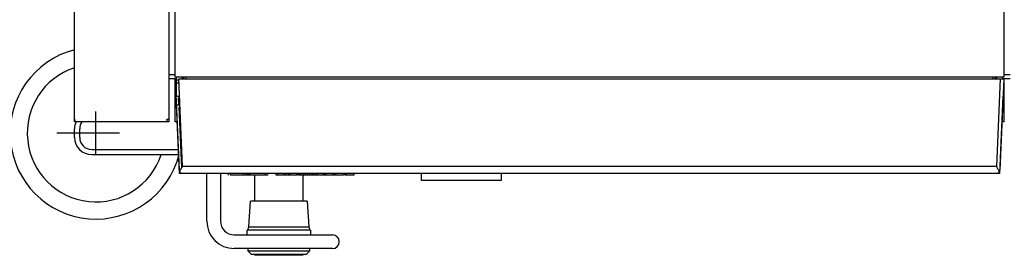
# Model space of a CAD drawing. Extents: x -1763 to 4575, y -3429 to 1051.
# Tile 31 of 174: x -1460 to -1316, y -1212 to -1178. Entities that reach past the tile are written whole.
import ezdxf

# ---------------------------------------------------------------- set-up
doc = ezdxf.new("R2010")
doc.units = 0
doc.linetypes.add('DOT_CENTER', pattern=[14, 12, -1, 0, -1])
for name, color, linetype in [('1', 7, 'CONTINUOUS'), ('KONTUR', 7, 'CONTINUOUS'), ('MASLINIE', 7, 'CONTINUOUS'), ('MITTELLI', 7, 'CONTINUOUS')]:
    doc.layers.add(name, color=color, linetype=linetype)

# ---------------------------------------------------------------- blocks, each defined once
blk = doc.blocks.new('STH', base_point=(-1460.98, -1722.87))
at = {"layer": '1', "color": 7, "linetype": 'CONTINUOUS'}
for p, q in [((-1451.6, -1192.44), (-1451.6, -981.46)), ((-1437.85, -981.49), (-1437.85, -1192.41)), ((-1436.93, -1186.24), (-1436.93, -981.46)), ((-1316.28, -981.46), (-1316.28, -1186.24)), ((-1436.93, -1185.91), (-1437.85, -1185.91)), ((-1436.93, -1186.49), (-1437.85, -1186.49)), ((-1316.76, -1186.24), (-1436.93, -1186.24)), ((-1436.93, -1186.49), (-1436.75, -1186.49)), ((-1436.93, -1186.91), (-1436.93, -1186.49)), ((-1436.93, -1186.49), (-1436.35, -1199.76)), ((-1436.93, -1192.74), (-1436.93, -1186.91)), ((-1436.75, -1186.49), (-1436.75, -1186.24)), ((-1436.73, -1187.11), (-1436.73, -1186.61)), ((-1436.73, -1186.61), (-1436.42, -1186.61)), ((-1436.4, -1187.11), (-1436.73, -1187.11)), ((-1436.73, -1188.99), (-1436.73, -1187.11)), ((-1436.43, -1186.49), (-1316.78, -1186.49)), ((-1435.87, -1199.24), (-1436.43, -1186.49)), ((-1435.94, -1186.24), (-1435.93, -1186.49)), ((-1435.68, -1186.49), (-1435.68, -1186.24)), ((-1435.38, -1186.24), (-1435.38, -1186.49)), ((-1435.35, -1186.49), (-1435.35, -1186.24)), ((-1317.85, -1186.24), (-1317.85, -1186.49)), ((-1317.83, -1186.49), (-1317.83, -1186.24)), ((-1317.53, -1186.24), (-1317.53, -1186.49)), ((-1316.78, -1186.49), (-1317.34, -1199.24)), ((-1317.28, -1186.49), (-1317.27, -1186.24)), ((-1316.28, -1186.49), (-1316.86, -1199.76)), ((-1316.78, -1186.49), (-1316.72, -1186.49)), ((-1316.28, -1186.24), (-1316.76, -1186.24)), ((-1316.72, -1186.49), (-1316.66, -1186.49)), ((-1316.66, -1186.49), (-1316.6, -1186.49)), ((-1316.6, -1186.49), (-1316.55, -1186.49)), ((-1316.55, -1186.49), (-1316.49, -1186.49)), ((-1316.49, -1186.49), (-1316.45, -1186.49)), ((-1316.45, -1186.24), (-1316.45, -1186.49)), ((-1316.45, -1186.49), (-1316.4, -1186.49)), ((-1316.4, -1186.49), (-1316.37, -1186.49)), ((-1316.37, -1186.49), (-1316.34, -1186.49)), ((-1316.34, -1186.49), (-1316.31, -1186.49)), ((-1316.31, -1186.49), (-1316.29, -1186.49)), ((-1316.29, -1186.49), (-1316.28, -1186.49)), ((-1315.35, -1185.91), (-1316.28, -1185.91)), ((-1316.28, -1186.49), (-1316.28, -1186.91)), ((-1316.28, -1186.49), (-1316.28, -1186.49)), ((-1315.35, -1186.49), (-1316.28, -1186.49)), ((-1316.28, -1186.91), (-1316.28, -1192.74)), ((-1436.82, -1188.99), (-1436.32, -1188.99)), ((-1436.76, -1190.24), (-1436.82, -1188.99)), ((-1436.3, -1189.3), (-1436.49, -1189.3)), ((-1436.49, -1189.3), (-1436.45, -1190.24)), ((-1436.35, -1190.24), (-1436.39, -1189.4)), ((-1436.39, -1189.4), (-1436.3, -1189.4)), ((-1316.39, -1188.99), (-1316.88, -1200.24)), ((-1316.39, -1188.99), (-1316.39, -1188.99)), ((-1436.76, -1190.24), (-1436.26, -1190.24)), ((-1436.33, -1200.24), (-1436.76, -1190.24)), ((-1436.25, -1190.61), (-1436.37, -1190.61)), ((-1436.37, -1190.61), (-1435.99, -1199.42)), ((-1435.95, -1199.36), (-1436.34, -1190.61)), ((-1436.24, -1190.74), (-1436.24, -1190.74)), ((-1435.87, -1199.24), (-1436.24, -1190.74)), ((-1316.44, -1190.24), (-1316.88, -1200.24)), ((-1316.44, -1190.24), (-1316.44, -1190.24)), ((-1451.6, -1192.74), (-1451.6, -1192.44)), ((-1451.51, -1192.44), (-1451.6, -1192.44)), ((-1451.51, -1192.74), (-1451.6, -1192.74)), ((-1451.51, -1192.74), (-1451.51, -1192.44)), ((-1438.18, -1192.74), (-1451.51, -1192.74)), ((-1437.85, -1192.41), (-1438.18, -1192.41)), ((-1438.18, -1192.41), (-1438.18, -1192.74)), ((-1438.18, -1192.44), (-1438.15, -1192.44)), ((-1437.85, -1192.74), (-1438.18, -1192.74)), ((-1438.15, -1192.44), (-1438.15, -1192.41)), ((-1437.85, -1192.41), (-1437.85, -1192.74)), ((-1436.66, -1192.74), (-1436.93, -1192.74)), ((-1436.24, -1192.74), (-1436.28, -1192.74)), ((-1316.28, -1192.74), (-1316.55, -1192.74)), ((-1449.1, -1196.74), (-1436.48, -1196.74)), ((-1449.1, -1197.49), (-1436.38, -1197.49)), ((-1436.3, -1199.96), (-1436.28, -1199.91)), ((-1436.28, -1200), (-1436.3, -1199.96)), ((-1436.28, -1199.91), (-1436.26, -1199.86)), ((-1436.25, -1200.04), (-1436.28, -1200)), ((-1436.26, -1199.86), (-1436.23, -1199.81)), ((-1436.22, -1200.08), (-1436.25, -1200.04)), ((-1436.23, -1199.81), (-1436.2, -1199.76)), ((-1436.19, -1200.11), (-1436.22, -1200.08)), ((-1436.2, -1199.76), (-1436.17, -1199.7)), ((-1436.15, -1200.14), (-1436.19, -1200.11)), ((-1436.17, -1199.7), (-1436.13, -1199.64)), ((-1436.11, -1200.17), (-1436.15, -1200.14)), ((-1436.13, -1199.64), (-1436.09, -1199.57)), ((-1436.06, -1200.19), (-1436.11, -1200.17)), ((-1436.09, -1199.57), (-1436.05, -1199.51)), ((-1436.02, -1200.21), (-1436.06, -1200.19)), ((-1436.05, -1199.51), (-1436, -1199.44)), ((-1435.97, -1200.23), (-1436.02, -1200.21)), ((-1436, -1199.44), (-1435.96, -1199.37)), ((-1435.96, -1199.37), (-1435.91, -1199.3)), ((-1435.91, -1199.3), (-1435.87, -1199.24)), ((-1317.34, -1199.24), (-1435.87, -1199.24)), ((-1317.29, -1199.3), (-1317.34, -1199.24)), ((-1317.25, -1199.37), (-1317.29, -1199.3)), ((-1317.2, -1199.44), (-1317.25, -1199.37)), ((-1317.19, -1200.21), (-1317.24, -1200.23)), ((-1317.16, -1199.51), (-1317.2, -1199.44)), ((-1317.14, -1200.19), (-1317.19, -1200.21)), ((-1317.12, -1199.57), (-1317.16, -1199.51)), ((-1317.1, -1200.17), (-1317.14, -1200.19)), ((-1317.08, -1199.64), (-1317.12, -1199.57)), ((-1317.06, -1200.14), (-1317.1, -1200.17)), ((-1317.04, -1199.7), (-1317.08, -1199.64)), ((-1317.02, -1200.11), (-1317.06, -1200.14)), ((-1317.01, -1199.76), (-1317.04, -1199.7)), ((-1316.99, -1200.08), (-1317.02, -1200.11)), ((-1316.98, -1199.81), (-1317.01, -1199.76)), ((-1316.96, -1200.04), (-1316.99, -1200.08)), ((-1316.95, -1199.86), (-1316.98, -1199.81)), ((-1316.93, -1200), (-1316.96, -1200.04)), ((-1316.93, -1199.91), (-1316.95, -1199.86)), ((-1316.91, -1199.96), (-1316.93, -1199.91)), ((-1316.91, -1199.96), (-1316.93, -1200)), ((-1316.88, -1199.89), (-1316.91, -1199.96)), ((-1316.87, -1199.83), (-1316.88, -1199.89)), ((-1316.86, -1199.76), (-1316.87, -1199.83)), ((-1435.85, -1200.24), (-1436.33, -1200.24)), ((-1435.92, -1200.24), (-1435.97, -1200.23)), ((-1435.88, -1200.24), (-1435.92, -1200.24)), ((-1435.85, -1200.24), (-1435.88, -1200.24)), ((-1432.33, -1200.24), (-1435.85, -1200.24)), ((-1432.33, -1207.14), (-1432.33, -1200.24)), ((-1430.33, -1200.24), (-1432.33, -1200.24)), ((-1430.33, -1200.24), (-1430.33, -1207.14)), ((-1317.36, -1200.24), (-1430.33, -1200.24)), ((-1429.2, -1200.24), (-1429.2, -1200.49)), ((-1428.89, -1200.49), (-1428.89, -1200.24)), ((-1427.02, -1200.49), (-1428.89, -1200.49)), ((-1427.02, -1200.24), (-1427.02, -1200.49)), ((-1426.66, -1200.49), (-1427.02, -1200.49)), ((-1426.66, -1200.24), (-1426.66, -1200.49)), ((-1426.42, -1200.49), (-1426.66, -1200.49)), ((-1426.42, -1200.24), (-1426.42, -1200.49)), ((-1426.31, -1200.49), (-1426.42, -1200.49)), ((-1426.31, -1200.24), (-1426.31, -1200.49)), ((-1426.09, -1200.49), (-1426.31, -1200.49)), ((-1426.09, -1200.49), (-1426.09, -1200.24)), ((-1426.05, -1200.49), (-1426.09, -1200.49)), ((-1426.05, -1200.24), (-1426.05, -1200.49)), ((-1423.82, -1200.49), (-1426.05, -1200.49)), ((-1425.35, -1204.24), (-1425.35, -1200.49)), ((-1423.82, -1200.24), (-1423.82, -1200.49)), ((-1423.51, -1200.49), (-1423.82, -1200.49)), ((-1423.51, -1200.24), (-1423.51, -1200.49)), ((-1422.21, -1200.49), (-1422.21, -1200.24)), ((-1422.04, -1200.49), (-1422.21, -1200.49)), ((-1422.04, -1200.24), (-1422.04, -1200.49)), ((-1421.05, -1200.49), (-1422.04, -1200.49)), ((-1421.05, -1200.49), (-1421.05, -1200.24)), ((-1420.88, -1200.49), (-1421.05, -1200.49)), ((-1420.88, -1200.24), (-1420.88, -1200.49)), ((-1420.78, -1200.49), (-1420.78, -1200.24)), ((-1420.4, -1200.49), (-1420.78, -1200.49)), ((-1420.4, -1200.49), (-1420.4, -1200.24)), ((-1420.29, -1200.49), (-1420.4, -1200.49)), ((-1420.29, -1200.24), (-1420.29, -1200.49)), ((-1419.41, -1200.49), (-1420.29, -1200.49)), ((-1419.27, -1200.49), (-1419.41, -1200.49)), ((-1419.27, -1200.24), (-1419.27, -1200.49)), ((-1419.21, -1200.49), (-1419.27, -1200.49)), ((-1419.21, -1200.24), (-1419.21, -1200.49)), ((-1419.01, -1200.49), (-1419.01, -1200.24)), ((-1418.97, -1200.49), (-1419.01, -1200.49)), ((-1418.97, -1200.24), (-1418.97, -1200.49)), ((-1418.85, -1200.49), (-1418.97, -1200.49)), ((-1418.85, -1200.49), (-1418.85, -1200.24)), ((-1418.67, -1200.49), (-1418.85, -1200.49)), ((-1418.67, -1200.24), (-1418.67, -1200.49)), ((-1418.33, -1200.49), (-1418.67, -1200.49)), ((-1418.35, -1200.49), (-1418.35, -1204.24)), ((-1418.33, -1200.24), (-1418.33, -1200.49)), ((-1417.99, -1200.49), (-1418.33, -1200.49)), ((-1417.99, -1200.24), (-1417.99, -1200.49)), ((-1417.74, -1200.49), (-1417.99, -1200.49)), ((-1417.74, -1200.24), (-1417.74, -1200.49)), ((-1417.41, -1200.49), (-1417.74, -1200.49)), ((-1417.41, -1200.24), (-1417.41, -1200.49)), ((-1417.07, -1200.49), (-1417.41, -1200.49)), ((-1417.07, -1200.24), (-1417.07, -1200.49)), ((-1416.9, -1200.49), (-1417.07, -1200.49)), ((-1416.9, -1200.24), (-1416.9, -1200.49)), ((-1416.85, -1200.49), (-1416.9, -1200.49)), ((-1416.85, -1200.24), (-1416.85, -1200.49)), ((-1416.46, -1200.49), (-1416.85, -1200.49)), ((-1416.46, -1200.49), (-1416.46, -1200.24)), ((-1416.28, -1200.49), (-1416.46, -1200.49)), ((-1416.28, -1200.24), (-1416.28, -1200.49)), ((-1415.4, -1200.49), (-1416.28, -1200.49)), ((-1415.4, -1200.24), (-1415.4, -1200.49)), ((-1415.32, -1200.49), (-1415.4, -1200.49)), ((-1415.32, -1200.24), (-1415.32, -1200.49)), ((-1415.14, -1200.49), (-1415.32, -1200.49)), ((-1415.14, -1200.24), (-1415.14, -1200.49)), ((-1415.09, -1200.49), (-1415.14, -1200.49)), ((-1415.09, -1200.49), (-1415.09, -1200.24)), ((-1414.98, -1200.49), (-1415.09, -1200.49)), ((-1414.98, -1200.24), (-1414.98, -1200.49)), ((-1414.1, -1200.49), (-1414.98, -1200.49)), ((-1413.96, -1200.49), (-1414.1, -1200.49)), ((-1413.96, -1200.24), (-1413.96, -1200.49)), ((-1413.9, -1200.49), (-1413.96, -1200.49)), ((-1413.9, -1200.24), (-1413.9, -1200.49)), ((-1413.52, -1200.49), (-1413.9, -1200.49)), ((-1413.52, -1200.49), (-1413.52, -1200.24)), ((-1412.41, -1200.49), (-1413.52, -1200.49)), ((-1412.41, -1200.24), (-1412.41, -1200.49)), ((-1412.2, -1200.49), (-1412.2, -1200.24)), ((-1412.06, -1200.49), (-1412.2, -1200.49)), ((-1412.06, -1200.49), (-1412.06, -1200.24)), ((-1410.94, -1200.49), (-1412.06, -1200.49)), ((-1410.94, -1200.24), (-1410.94, -1200.49)), ((-1401.08, -1201.24), (-1401.08, -1200.24)), ((-1389.45, -1201.24), (-1401.08, -1201.24)), ((-1389.45, -1200.24), (-1389.45, -1201.24)), ((-1316.88, -1200.24), (-1317.36, -1200.24)), ((-1317.32, -1200.24), (-1317.36, -1200.24)), ((-1317.29, -1200.24), (-1317.32, -1200.24)), ((-1317.24, -1200.23), (-1317.29, -1200.24)), ((-1316.88, -1200.24), (-1316.88, -1200.24)), ((-1426.23, -1207.99), (-1425.98, -1204.24)), ((-1417.73, -1204.24), (-1425.98, -1204.24)), ((-1417.73, -1204.24), (-1417.48, -1207.99)), ((-1426.48, -1209.14), (-1426.48, -1208.49)), ((-1417.23, -1208.49), (-1426.48, -1208.49)), ((-1426.35, -1208.49), (-1426.23, -1207.99)), ((-1426.23, -1207.99), (-1417.48, -1207.99)), ((-1417.48, -1207.99), (-1417.35, -1208.49)), ((-1417.23, -1208.49), (-1417.23, -1209.14)), ((-1428.33, -1209.14), (-1414.05, -1209.14)), ((-1426.35, -1211.14), (-1428.33, -1211.14)), ((-1426.35, -1211.14), (-1426.35, -1211.49)), ((-1417.35, -1211.14), (-1426.35, -1211.14)), ((-1426.35, -1211.49), (-1417.35, -1211.49)), ((-1425.85, -1211.99), (-1426.35, -1211.49)), ((-1417.35, -1211.49), (-1417.85, -1211.99)), ((-1417.35, -1211.49), (-1417.35, -1211.14)), ((-1414.05, -1211.14), (-1417.35, -1211.14)), ((-1421.85, -1211.99), (-1425.85, -1211.99)), ((-1425.35, -1212.11), (-1425.35, -1211.99)), ((-1424.73, -1212.11), (-1425.35, -1212.11)), ((-1424.73, -1212.11), (-1424.73, -1211.99)), ((-1424.62, -1212.11), (-1424.73, -1212.11)), ((-1424.61, -1212.11), (-1424.61, -1211.99)), ((-1424.26, -1212.11), (-1424.61, -1212.11)), ((-1424.26, -1211.99), (-1424.26, -1212.11)), ((-1424.1, -1212.11), (-1424.26, -1212.11)), ((-1424.1, -1211.99), (-1424.1, -1212.11)), ((-1421.85, -1212.11), (-1424.1, -1212.11)), ((-1421.85, -1211.99), (-1421.85, -1212.11)), ((-1418.98, -1211.99), (-1421.85, -1211.99)), ((-1420.26, -1212.11), (-1421.85, -1212.11)), ((-1420.26, -1212.11), (-1420.26, -1211.99)), ((-1418.98, -1212.11), (-1420.26, -1212.11)), ((-1417.85, -1211.99), (-1418.98, -1211.99)), ((-1418.98, -1211.99), (-1418.98, -1212.11)), ((-1418.35, -1212.11), (-1418.98, -1212.11)), ((-1418.35, -1211.99), (-1418.35, -1212.11))]:
    blk.add_line(p, q, dxfattribs=at)
for centre, radius, start, end in [((-1448.48, -1194.36), 10, 108.21, -18.21), ((-1435.93, -1190.06), 0.8, -123.3866, -120.133), ((-1428.33, -1207.14), 4, 180, -90), ((-1428.33, -1207.14), 2, 180, -90), ((-1414.05, -1210.14), 1, 0, 90), ((-1414.05, -1210.14), 1, -90, 0)]:
    blk.add_arc(centre, radius, start, end, dxfattribs=at)
at = {"layer": 'KONTUR', "color": 7, "linetype": 'CONTINUOUS'}
blk.add_line((-1451.6, -1194.99), (-1451.6, -1193.74), dxfattribs=at)
for centre, radius, start, end in [((-1448.48, -1194.36), 12.5, 104.4775, -14.4775), ((-1449.1, -1193.74), 2.5, 156.4219, 180), ((-1449.1, -1194.99), 2.5, 180, -90)]:
    blk.add_arc(centre, radius, start, end, dxfattribs=at)
at = {"layer": 'MASLINIE', "color": 7, "linetype": 'CONTINUOUS'}
blk.add_line((-1450.85, -1194.99), (-1450.85, -1193.74), dxfattribs=at)
for centre, start, end in [((-1449.1, -1193.74), 145.1502, 180), ((-1449.1, -1194.99), 180, -90)]:
    blk.add_arc(centre, 1.75, start, end, dxfattribs=at)
at = {"layer": 'MITTELLI', "color": 7, "linetype": 'DOT_CENTER'}
for p, q in [((-1448.48, -1197.49), (-1448.48, -1191.24)), ((-1445.04, -1194.36), (-1454.17, -1194.36))]:
    blk.add_line(p, q, dxfattribs=at)

msp = doc.modelspace()

# ---------------------------------------------------------------- block references
at = {"layer": '1'}
msp.add_blockref('STH', (-1460.98, -1722.87), dxfattribs=at)

doc.saveas('drawing.dxf')
